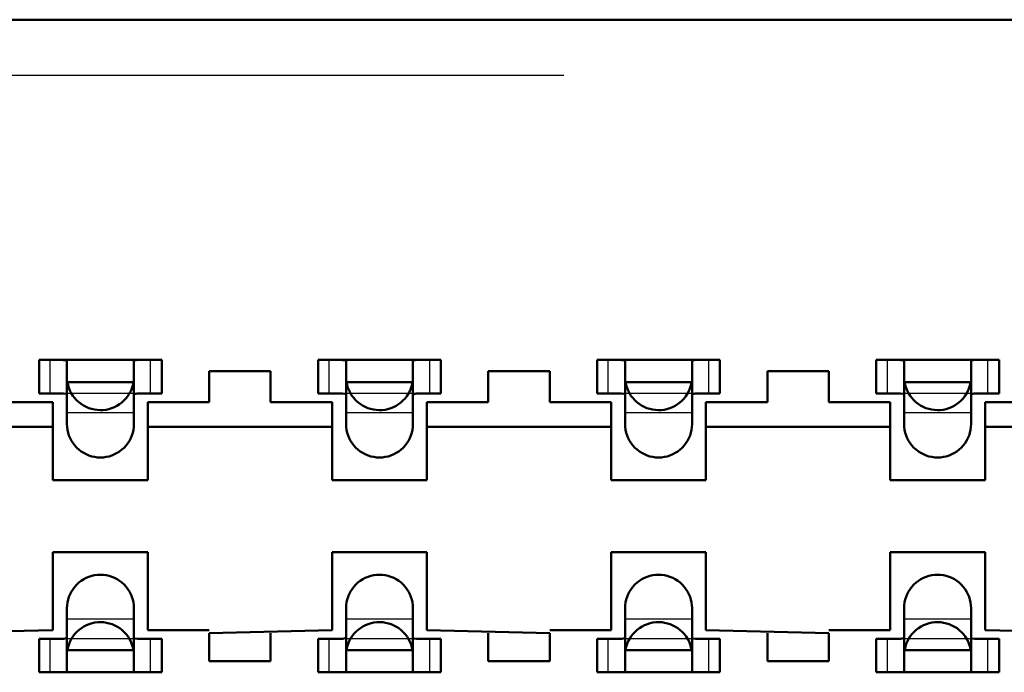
# Model space of a CAD drawing. Header units: inches. Extents: x -1.57 to 1.57, y -0.29 to 0.29.
# Tile 19 of 45: x -0.39 to -0.21, y 0.17 to 0.29. Entities that reach past the tile are written whole.
import ezdxf

# ---------------------------------------------------------------- set-up
doc = ezdxf.new("R2010")
doc.units = ezdxf.units.IN
doc.header["$MEASUREMENT"] = 0
doc.linetypes.add('Dashed', pattern=[2, 1, -1])
for name, color, linetype, lineweight in [('AM_0', 7, 'Continuous', 50), ('AM_4', 3, 'Continuous', 25), ('AM_9', 6, 'Dashed', 25)]:
    doc.layers.add(name, color=color, linetype=linetype, lineweight=lineweight)

# ---------------------------------------------------------------- blocks, each defined once
blk = doc.blocks.new('3_SEAM_50_03_5_L_10_1_A_K_TR_conn_0_in_SEAM_50_03_5_S_10_2_A_K_TR_4')
at = {"layer": 'AM_0', "ltscale": 0.006065}
for p, q in [((-0.364, 0.228), (-0.386, 0.228)), ((-0.386, 0.222), (-0.386, 0.228)), ((-0.381, 0.21651), (-0.381, 0.22785)), ((-0.369, 0.22785), (-0.369, 0.21651)), ((-0.364, 0.222), (-0.364, 0.228)), ((-0.336, 0.222), (-0.336, 0.228)), ((-0.314, 0.228), (-0.336, 0.228)), ((-0.331, 0.21651), (-0.331, 0.22785)), ((-0.319, 0.22785), (-0.319, 0.21651)), ((-0.314, 0.222), (-0.314, 0.228)), ((-0.286, 0.222), (-0.286, 0.228)), ((-0.264, 0.228), (-0.286, 0.228)), ((-0.281, 0.21651), (-0.281, 0.22785)), ((-0.269, 0.22785), (-0.269, 0.21651)), ((-0.264, 0.222), (-0.264, 0.228)), ((-0.214, 0.228), (-0.236, 0.228)), ((-0.236, 0.222), (-0.236, 0.228)), ((-0.231, 0.21651), (-0.231, 0.22785)), ((-0.219, 0.22785), (-0.219, 0.21651)), ((-0.214, 0.222), (-0.214, 0.228)), ((-0.36908, 0.224), (-0.38092, 0.224)), ((-0.31908, 0.224), (-0.33092, 0.224)), ((-0.26908, 0.224), (-0.28092, 0.224)), ((-0.21908, 0.224), (-0.23092, 0.224)), ((-0.386, 0.222), (-0.38228, 0.222)), ((-0.36772, 0.222), (-0.364, 0.222)), ((-0.336, 0.222), (-0.33228, 0.222)), ((-0.31772, 0.222), (-0.314, 0.222)), ((-0.286, 0.222), (-0.28228, 0.222)), ((-0.26772, 0.222), (-0.264, 0.222)), ((-0.236, 0.222), (-0.23228, 0.222)), ((-0.21772, 0.222), (-0.214, 0.222)), ((-0.381, 0.17215), (-0.381, 0.18349)), ((-0.369, 0.18349), (-0.369, 0.17215)), ((-0.331, 0.17215), (-0.331, 0.18349)), ((-0.319, 0.18349), (-0.319, 0.17215)), ((-0.281, 0.17215), (-0.281, 0.18349)), ((-0.269, 0.18349), (-0.269, 0.17215)), ((-0.231, 0.17215), (-0.231, 0.18349)), ((-0.219, 0.18349), (-0.219, 0.17215)), ((-0.38228, 0.178), (-0.386, 0.178)), ((-0.386, 0.172), (-0.386, 0.178)), ((-0.364, 0.178), (-0.36772, 0.178)), ((-0.364, 0.172), (-0.364, 0.178)), ((-0.33228, 0.178), (-0.336, 0.178)), ((-0.336, 0.172), (-0.336, 0.178)), ((-0.314, 0.178), (-0.31772, 0.178)), ((-0.314, 0.172), (-0.314, 0.178)), ((-0.28228, 0.178), (-0.286, 0.178)), ((-0.286, 0.172), (-0.286, 0.178)), ((-0.264, 0.178), (-0.26772, 0.178)), ((-0.264, 0.172), (-0.264, 0.178)), ((-0.23228, 0.178), (-0.236, 0.178)), ((-0.236, 0.172), (-0.236, 0.178)), ((-0.214, 0.178), (-0.21772, 0.178)), ((-0.214, 0.172), (-0.214, 0.178)), ((-0.36908, 0.176), (-0.38092, 0.176)), ((-0.31908, 0.176), (-0.33092, 0.176)), ((-0.26908, 0.176), (-0.28092, 0.176)), ((-0.21908, 0.176), (-0.23092, 0.176)), ((-0.386, 0.172), (-0.364, 0.172)), ((-0.336, 0.172), (-0.314, 0.172)), ((-0.286, 0.172), (-0.264, 0.172)), ((-0.236, 0.172), (-0.214, 0.172))]:
    blk.add_line(p, q, dxfattribs=at)
for points in [[(-0.381, 0.22785), (-0.38117, 0.22795), (-0.38165, 0.22799), (-0.38211, 0.228)], [(-0.36789, 0.228), (-0.36855, 0.22798), (-0.36893, 0.22792), (-0.369, 0.22785)], [(-0.331, 0.22785), (-0.33117, 0.22795), (-0.33165, 0.22799), (-0.33211, 0.228)], [(-0.31789, 0.228), (-0.31855, 0.22798), (-0.31893, 0.22792), (-0.319, 0.22785)], [(-0.281, 0.22785), (-0.28117, 0.22795), (-0.28165, 0.22799), (-0.28211, 0.228)], [(-0.26789, 0.228), (-0.26855, 0.22798), (-0.26893, 0.22792), (-0.269, 0.22785)], [(-0.231, 0.22785), (-0.23117, 0.22795), (-0.23165, 0.22799), (-0.23211, 0.228)], [(-0.21789, 0.228), (-0.21855, 0.22798), (-0.21893, 0.22792), (-0.219, 0.22785)], [(-0.38092, 0.224), (-0.38081, 0.22349), (-0.38065, 0.22299), (-0.38046, 0.2225), (-0.38022, 0.22204), (-0.37994, 0.22159), (-0.37962, 0.22118), (-0.37927, 0.22079), (-0.37889, 0.22043), (-0.37848, 0.22011), (-0.37804, 0.21983), (-0.37757, 0.21958), (-0.37709, 0.21938), (-0.37659, 0.21922), (-0.37608, 0.2191), (-0.37557, 0.21903), (-0.37504, 0.219), (-0.37452, 0.21902), (-0.374, 0.21908), (-0.37349, 0.21919), (-0.37299, 0.21935), (-0.3725, 0.21954), (-0.37204, 0.21978), (-0.37159, 0.22006), (-0.37118, 0.22038), (-0.37079, 0.22073), (-0.37043, 0.22111), (-0.37011, 0.22152), (-0.36983, 0.22196), (-0.36958, 0.22243), (-0.36938, 0.22291), (-0.36922, 0.22341), (-0.3691, 0.22392), (-0.36908, 0.224)], [(-0.33092, 0.224), (-0.33081, 0.22349), (-0.33065, 0.22299), (-0.33046, 0.2225), (-0.33022, 0.22204), (-0.32994, 0.22159), (-0.32962, 0.22118), (-0.32927, 0.22079), (-0.32889, 0.22043), (-0.32848, 0.22011), (-0.32804, 0.21983), (-0.32757, 0.21958), (-0.32709, 0.21938), (-0.32659, 0.21922), (-0.32608, 0.2191), (-0.32557, 0.21903), (-0.32504, 0.219), (-0.32452, 0.21902), (-0.324, 0.21908), (-0.32349, 0.21919), (-0.32299, 0.21935), (-0.3225, 0.21954), (-0.32204, 0.21978), (-0.32159, 0.22006), (-0.32118, 0.22038), (-0.32079, 0.22073), (-0.32043, 0.22111), (-0.32011, 0.22152), (-0.31983, 0.22196), (-0.31958, 0.22243), (-0.31938, 0.22291), (-0.31922, 0.22341), (-0.3191, 0.22392), (-0.31908, 0.224)], [(-0.28092, 0.224), (-0.28081, 0.22349), (-0.28065, 0.22299), (-0.28046, 0.2225), (-0.28022, 0.22204), (-0.27994, 0.22159), (-0.27962, 0.22118), (-0.27927, 0.22079), (-0.27889, 0.22043), (-0.27848, 0.22011), (-0.27804, 0.21983), (-0.27757, 0.21958), (-0.27709, 0.21938), (-0.27659, 0.21922), (-0.27608, 0.2191), (-0.27557, 0.21903), (-0.27504, 0.219), (-0.27452, 0.21902), (-0.274, 0.21908), (-0.27349, 0.21919), (-0.27299, 0.21935), (-0.2725, 0.21954), (-0.27204, 0.21978), (-0.27159, 0.22006), (-0.27118, 0.22038), (-0.27079, 0.22073), (-0.27043, 0.22111), (-0.27011, 0.22152), (-0.26983, 0.22196), (-0.26958, 0.22243), (-0.26938, 0.22291), (-0.26922, 0.22341), (-0.2691, 0.22392), (-0.26908, 0.224)], [(-0.23092, 0.224), (-0.23081, 0.22349), (-0.23065, 0.22299), (-0.23046, 0.2225), (-0.23022, 0.22204), (-0.22994, 0.22159), (-0.22962, 0.22118), (-0.22927, 0.22079), (-0.22889, 0.22043), (-0.22848, 0.22011), (-0.22804, 0.21983), (-0.22757, 0.21958), (-0.22709, 0.21938), (-0.22659, 0.21922), (-0.22608, 0.2191), (-0.22557, 0.21903), (-0.22504, 0.219), (-0.22452, 0.21902), (-0.224, 0.21908), (-0.22349, 0.21919), (-0.22299, 0.21935), (-0.2225, 0.21954), (-0.22204, 0.21978), (-0.22159, 0.22006), (-0.22118, 0.22038), (-0.22079, 0.22073), (-0.22043, 0.22111), (-0.22011, 0.22152), (-0.21983, 0.22196), (-0.21958, 0.22243), (-0.21938, 0.22291), (-0.21922, 0.22341), (-0.2191, 0.22392), (-0.21908, 0.224)], [(-0.381, 0.22175), (-0.38116, 0.22191), (-0.38163, 0.22198), (-0.38228, 0.222)], [(-0.36772, 0.222), (-0.36843, 0.22198), (-0.36887, 0.22189), (-0.369, 0.22175)], [(-0.331, 0.22175), (-0.33116, 0.22191), (-0.33163, 0.22198), (-0.33228, 0.222)], [(-0.31772, 0.222), (-0.31843, 0.22198), (-0.31887, 0.22189), (-0.319, 0.22175)], [(-0.281, 0.22175), (-0.28116, 0.22191), (-0.28163, 0.22198), (-0.28228, 0.222)], [(-0.26772, 0.222), (-0.26843, 0.22198), (-0.26887, 0.22189), (-0.269, 0.22175)], [(-0.231, 0.22175), (-0.23116, 0.22191), (-0.23163, 0.22198), (-0.23228, 0.222)], [(-0.21772, 0.222), (-0.21843, 0.22198), (-0.21887, 0.22189), (-0.219, 0.22175)], [(-0.369, 0.21651), (-0.36902, 0.21599), (-0.36909, 0.21547), (-0.3692, 0.21496), (-0.36936, 0.21446), (-0.36956, 0.21398), (-0.3698, 0.21351), (-0.37009, 0.21307), (-0.3704, 0.21266), (-0.37076, 0.21227), (-0.37114, 0.21192), (-0.37156, 0.2116), (-0.372, 0.21132), (-0.37246, 0.21108), (-0.37295, 0.21088), (-0.37345, 0.21072), (-0.37396, 0.21061), (-0.37448, 0.21054), (-0.375, 0.21051), (-0.37552, 0.21054), (-0.37604, 0.21061), (-0.37655, 0.21072), (-0.37705, 0.21088), (-0.37754, 0.21108), (-0.378, 0.21132), (-0.37844, 0.2116), (-0.37886, 0.21192), (-0.37924, 0.21227), (-0.3796, 0.21266), (-0.37991, 0.21307), (-0.3802, 0.21351), (-0.38044, 0.21398), (-0.38064, 0.21446), (-0.3808, 0.21496), (-0.38091, 0.21547), (-0.38098, 0.21599), (-0.381, 0.21651)], [(-0.319, 0.21651), (-0.31902, 0.21599), (-0.31909, 0.21547), (-0.3192, 0.21496), (-0.31936, 0.21446), (-0.31956, 0.21398), (-0.3198, 0.21351), (-0.32009, 0.21307), (-0.3204, 0.21266), (-0.32076, 0.21227), (-0.32114, 0.21192), (-0.32156, 0.2116), (-0.322, 0.21132), (-0.32246, 0.21108), (-0.32295, 0.21088), (-0.32345, 0.21072), (-0.32396, 0.21061), (-0.32448, 0.21054), (-0.325, 0.21051), (-0.32552, 0.21054), (-0.32604, 0.21061), (-0.32655, 0.21072), (-0.32705, 0.21088), (-0.32754, 0.21108), (-0.328, 0.21132), (-0.32844, 0.2116), (-0.32886, 0.21192), (-0.32924, 0.21227), (-0.3296, 0.21266), (-0.32991, 0.21307), (-0.3302, 0.21351), (-0.33044, 0.21398), (-0.33064, 0.21446), (-0.3308, 0.21496), (-0.33091, 0.21547), (-0.33098, 0.21599), (-0.331, 0.21651)], [(-0.269, 0.21651), (-0.26902, 0.21599), (-0.26909, 0.21547), (-0.2692, 0.21496), (-0.26936, 0.21446), (-0.26956, 0.21398), (-0.2698, 0.21351), (-0.27009, 0.21307), (-0.2704, 0.21266), (-0.27076, 0.21227), (-0.27114, 0.21192), (-0.27156, 0.2116), (-0.272, 0.21132), (-0.27246, 0.21108), (-0.27295, 0.21088), (-0.27345, 0.21072), (-0.27396, 0.21061), (-0.27448, 0.21054), (-0.275, 0.21051), (-0.27552, 0.21054), (-0.27604, 0.21061), (-0.27655, 0.21072), (-0.27705, 0.21088), (-0.27754, 0.21108), (-0.278, 0.21132), (-0.27844, 0.2116), (-0.27886, 0.21192), (-0.27924, 0.21227), (-0.2796, 0.21266), (-0.27991, 0.21307), (-0.2802, 0.21351), (-0.28044, 0.21398), (-0.28064, 0.21446), (-0.2808, 0.21496), (-0.28091, 0.21547), (-0.28098, 0.21599), (-0.281, 0.21651)], [(-0.219, 0.21651), (-0.21902, 0.21599), (-0.21909, 0.21547), (-0.2192, 0.21496), (-0.21936, 0.21446), (-0.21956, 0.21398), (-0.2198, 0.21351), (-0.22009, 0.21307), (-0.2204, 0.21266), (-0.22076, 0.21227), (-0.22114, 0.21192), (-0.22156, 0.2116), (-0.222, 0.21132), (-0.22246, 0.21108), (-0.22295, 0.21088), (-0.22345, 0.21072), (-0.22396, 0.21061), (-0.22448, 0.21054), (-0.225, 0.21051), (-0.22552, 0.21054), (-0.22604, 0.21061), (-0.22655, 0.21072), (-0.22705, 0.21088), (-0.22754, 0.21108), (-0.228, 0.21132), (-0.22844, 0.2116), (-0.22886, 0.21192), (-0.22924, 0.21227), (-0.2296, 0.21266), (-0.22991, 0.21307), (-0.2302, 0.21351), (-0.23044, 0.21398), (-0.23064, 0.21446), (-0.2308, 0.21496), (-0.23091, 0.21547), (-0.23098, 0.21599), (-0.231, 0.21651)], [(-0.381, 0.18349), (-0.38098, 0.18401), (-0.38091, 0.18453), (-0.3808, 0.18504), (-0.38064, 0.18554), (-0.38044, 0.18602), (-0.3802, 0.18649), (-0.37991, 0.18693), (-0.3796, 0.18734), (-0.37924, 0.18773), (-0.37886, 0.18808), (-0.37844, 0.1884), (-0.378, 0.18868), (-0.37754, 0.18892), (-0.37705, 0.18912), (-0.37655, 0.18928), (-0.37604, 0.18939), (-0.37552, 0.18946), (-0.375, 0.18949), (-0.37448, 0.18946), (-0.37396, 0.18939), (-0.37345, 0.18928), (-0.37295, 0.18912), (-0.37246, 0.18892), (-0.372, 0.18868), (-0.37156, 0.1884), (-0.37114, 0.18808), (-0.37076, 0.18773), (-0.3704, 0.18734), (-0.37009, 0.18693), (-0.3698, 0.18649), (-0.36956, 0.18602), (-0.36936, 0.18554), (-0.3692, 0.18504), (-0.36909, 0.18453), (-0.36902, 0.18401), (-0.369, 0.18349)], [(-0.331, 0.18349), (-0.33098, 0.18401), (-0.33091, 0.18453), (-0.3308, 0.18504), (-0.33064, 0.18554), (-0.33044, 0.18602), (-0.3302, 0.18649), (-0.32991, 0.18693), (-0.3296, 0.18734), (-0.32924, 0.18773), (-0.32886, 0.18808), (-0.32844, 0.1884), (-0.328, 0.18868), (-0.32754, 0.18892), (-0.32705, 0.18912), (-0.32655, 0.18928), (-0.32604, 0.18939), (-0.32552, 0.18946), (-0.325, 0.18949), (-0.32448, 0.18946), (-0.32396, 0.18939), (-0.32345, 0.18928), (-0.32295, 0.18912), (-0.32246, 0.18892), (-0.322, 0.18868), (-0.32156, 0.1884), (-0.32114, 0.18808), (-0.32076, 0.18773), (-0.3204, 0.18734), (-0.32009, 0.18693), (-0.3198, 0.18649), (-0.31956, 0.18602), (-0.31936, 0.18554), (-0.3192, 0.18504), (-0.31909, 0.18453), (-0.31902, 0.18401), (-0.319, 0.18349)], [(-0.281, 0.18349), (-0.28098, 0.18401), (-0.28091, 0.18453), (-0.2808, 0.18504), (-0.28064, 0.18554), (-0.28044, 0.18602), (-0.2802, 0.18649), (-0.27991, 0.18693), (-0.2796, 0.18734), (-0.27924, 0.18773), (-0.27886, 0.18808), (-0.27844, 0.1884), (-0.278, 0.18868), (-0.27754, 0.18892), (-0.27705, 0.18912), (-0.27655, 0.18928), (-0.27604, 0.18939), (-0.27552, 0.18946), (-0.275, 0.18949), (-0.27448, 0.18946), (-0.27396, 0.18939), (-0.27345, 0.18928), (-0.27295, 0.18912), (-0.27246, 0.18892), (-0.272, 0.18868), (-0.27156, 0.1884), (-0.27114, 0.18808), (-0.27076, 0.18773), (-0.2704, 0.18734), (-0.27009, 0.18693), (-0.2698, 0.18649), (-0.26956, 0.18602), (-0.26936, 0.18554), (-0.2692, 0.18504), (-0.26909, 0.18453), (-0.26902, 0.18401), (-0.269, 0.18349)], [(-0.231, 0.18349), (-0.23098, 0.18401), (-0.23091, 0.18453), (-0.2308, 0.18504), (-0.23064, 0.18554), (-0.23044, 0.18602), (-0.2302, 0.18649), (-0.22991, 0.18693), (-0.2296, 0.18734), (-0.22924, 0.18773), (-0.22886, 0.18808), (-0.22844, 0.1884), (-0.228, 0.18868), (-0.22754, 0.18892), (-0.22705, 0.18912), (-0.22655, 0.18928), (-0.22604, 0.18939), (-0.22552, 0.18946), (-0.225, 0.18949), (-0.22448, 0.18946), (-0.22396, 0.18939), (-0.22345, 0.18928), (-0.22295, 0.18912), (-0.22246, 0.18892), (-0.222, 0.18868), (-0.22156, 0.1884), (-0.22114, 0.18808), (-0.22076, 0.18773), (-0.2204, 0.18734), (-0.22009, 0.18693), (-0.2198, 0.18649), (-0.21956, 0.18602), (-0.21936, 0.18554), (-0.2192, 0.18504), (-0.21909, 0.18453), (-0.21902, 0.18401), (-0.219, 0.18349)], [(-0.36908, 0.176), (-0.36919, 0.17651), (-0.36935, 0.17701), (-0.36954, 0.1775), (-0.36978, 0.17796), (-0.37006, 0.17841), (-0.37038, 0.17882), (-0.37073, 0.17921), (-0.37111, 0.17957), (-0.37152, 0.17989), (-0.37196, 0.18017), (-0.37243, 0.18042), (-0.37291, 0.18062), (-0.37341, 0.18078), (-0.37392, 0.1809), (-0.37443, 0.18097), (-0.37496, 0.181), (-0.37548, 0.18098), (-0.376, 0.18092), (-0.37651, 0.18081), (-0.37701, 0.18065), (-0.3775, 0.18046), (-0.37796, 0.18022), (-0.37841, 0.17994), (-0.37882, 0.17962), (-0.37921, 0.17927), (-0.37957, 0.17889), (-0.37989, 0.17848), (-0.38017, 0.17804), (-0.38042, 0.17757), (-0.38062, 0.17709), (-0.38078, 0.17659), (-0.3809, 0.17608), (-0.38092, 0.176)], [(-0.31908, 0.176), (-0.31919, 0.17651), (-0.31935, 0.17701), (-0.31954, 0.1775), (-0.31978, 0.17796), (-0.32006, 0.17841), (-0.32038, 0.17882), (-0.32073, 0.17921), (-0.32111, 0.17957), (-0.32152, 0.17989), (-0.32196, 0.18017), (-0.32243, 0.18042), (-0.32291, 0.18062), (-0.32341, 0.18078), (-0.32392, 0.1809), (-0.32443, 0.18097), (-0.32496, 0.181), (-0.32548, 0.18098), (-0.326, 0.18092), (-0.32651, 0.18081), (-0.32701, 0.18065), (-0.3275, 0.18046), (-0.32796, 0.18022), (-0.32841, 0.17994), (-0.32882, 0.17962), (-0.32921, 0.17927), (-0.32957, 0.17889), (-0.32989, 0.17848), (-0.33017, 0.17804), (-0.33042, 0.17757), (-0.33062, 0.17709), (-0.33078, 0.17659), (-0.3309, 0.17608), (-0.33092, 0.176)], [(-0.26908, 0.176), (-0.26919, 0.17651), (-0.26935, 0.17701), (-0.26954, 0.1775), (-0.26978, 0.17796), (-0.27006, 0.17841), (-0.27038, 0.17882), (-0.27073, 0.17921), (-0.27111, 0.17957), (-0.27152, 0.17989), (-0.27196, 0.18017), (-0.27243, 0.18042), (-0.27291, 0.18062), (-0.27341, 0.18078), (-0.27392, 0.1809), (-0.27443, 0.18097), (-0.27496, 0.181), (-0.27548, 0.18098), (-0.276, 0.18092), (-0.27651, 0.18081), (-0.27701, 0.18065), (-0.2775, 0.18046), (-0.27796, 0.18022), (-0.27841, 0.17994), (-0.27882, 0.17962), (-0.27921, 0.17927), (-0.27957, 0.17889), (-0.27989, 0.17848), (-0.28017, 0.17804), (-0.28042, 0.17757), (-0.28062, 0.17709), (-0.28078, 0.17659), (-0.2809, 0.17608), (-0.28092, 0.176)], [(-0.21908, 0.176), (-0.21919, 0.17651), (-0.21935, 0.17701), (-0.21954, 0.1775), (-0.21978, 0.17796), (-0.22006, 0.17841), (-0.22038, 0.17882), (-0.22073, 0.17921), (-0.22111, 0.17957), (-0.22152, 0.17989), (-0.22196, 0.18017), (-0.22243, 0.18042), (-0.22291, 0.18062), (-0.22341, 0.18078), (-0.22392, 0.1809), (-0.22443, 0.18097), (-0.22496, 0.181), (-0.22548, 0.18098), (-0.226, 0.18092), (-0.22651, 0.18081), (-0.22701, 0.18065), (-0.2275, 0.18046), (-0.22796, 0.18022), (-0.22841, 0.17994), (-0.22882, 0.17962), (-0.22921, 0.17927), (-0.22957, 0.17889), (-0.22989, 0.17848), (-0.23017, 0.17804), (-0.23042, 0.17757), (-0.23062, 0.17709), (-0.23078, 0.17659), (-0.2309, 0.17608), (-0.23092, 0.176)], [(-0.38228, 0.178), (-0.38157, 0.17802), (-0.38113, 0.17811), (-0.381, 0.17825)], [(-0.369, 0.17825), (-0.36884, 0.17809), (-0.36837, 0.17802), (-0.36772, 0.178)], [(-0.33228, 0.178), (-0.33157, 0.17802), (-0.33113, 0.17811), (-0.331, 0.17825)], [(-0.319, 0.17825), (-0.31884, 0.17809), (-0.31837, 0.17802), (-0.31772, 0.178)], [(-0.28228, 0.178), (-0.28157, 0.17802), (-0.28113, 0.17811), (-0.281, 0.17825)], [(-0.269, 0.17825), (-0.26884, 0.17809), (-0.26837, 0.17802), (-0.26772, 0.178)], [(-0.23228, 0.178), (-0.23157, 0.17802), (-0.23113, 0.17811), (-0.231, 0.17825)], [(-0.219, 0.17825), (-0.21884, 0.17809), (-0.21837, 0.17802), (-0.21772, 0.178)], [(-0.38211, 0.172), (-0.38145, 0.17202), (-0.38107, 0.17208), (-0.381, 0.17215)], [(-0.369, 0.17215), (-0.36883, 0.17205), (-0.36835, 0.17201), (-0.36789, 0.172)], [(-0.33211, 0.172), (-0.33145, 0.17202), (-0.33107, 0.17208), (-0.331, 0.17215)], [(-0.319, 0.17215), (-0.31883, 0.17205), (-0.31835, 0.17201), (-0.31789, 0.172)], [(-0.28211, 0.172), (-0.28145, 0.17202), (-0.28107, 0.17208), (-0.281, 0.17215)], [(-0.269, 0.17215), (-0.26883, 0.17205), (-0.26835, 0.17201), (-0.26789, 0.172)], [(-0.23211, 0.172), (-0.23145, 0.17202), (-0.23107, 0.17208), (-0.231, 0.17215)], [(-0.219, 0.17215), (-0.21883, 0.17205), (-0.21835, 0.17201), (-0.21789, 0.172)]]:
    blk.add_lwpolyline(points, dxfattribs=at)
at = {"layer": 'AM_4', "ltscale": 0.006065}
for p, q in [((-0.384, 0.222), (-0.384, 0.228)), ((-0.366, 0.222), (-0.366, 0.228)), ((-0.334, 0.222), (-0.334, 0.228)), ((-0.316, 0.222), (-0.316, 0.228)), ((-0.284, 0.222), (-0.284, 0.228)), ((-0.266, 0.222), (-0.266, 0.228)), ((-0.234, 0.222), (-0.234, 0.228)), ((-0.216, 0.222), (-0.216, 0.228)), ((-0.384, 0.172), (-0.384, 0.178)), ((-0.366, 0.172), (-0.366, 0.178)), ((-0.334, 0.172), (-0.334, 0.178)), ((-0.316, 0.172), (-0.316, 0.178)), ((-0.284, 0.172), (-0.284, 0.178)), ((-0.266, 0.172), (-0.266, 0.178)), ((-0.234, 0.172), (-0.234, 0.178)), ((-0.216, 0.172), (-0.216, 0.178))]:
    blk.add_line(p, q, dxfattribs=at)
at = {"layer": 'AM_9', "ltscale": 0.006065}
for p, q in [((1.308, 0.279), (-1.308, 0.279)), ((-0.36772, 0.222), (-0.38228, 0.222)), ((-0.31772, 0.222), (-0.33228, 0.222)), ((-0.26772, 0.222), (-0.28228, 0.222)), ((-0.21772, 0.222), (-0.23228, 0.222)), ((-0.369, 0.21849), (-0.381, 0.21849)), ((-0.319, 0.21849), (-0.331, 0.21849)), ((-0.269, 0.21849), (-0.281, 0.21849)), ((-0.219, 0.21849), (-0.231, 0.21849)), ((-0.369, 0.18151), (-0.381, 0.18151)), ((-0.319, 0.18151), (-0.331, 0.18151)), ((-0.269, 0.18151), (-0.281, 0.18151)), ((-0.219, 0.18151), (-0.231, 0.18151)), ((-0.36772, 0.178), (-0.38228, 0.178)), ((-0.31772, 0.178), (-0.33228, 0.178)), ((-0.26772, 0.178), (-0.28228, 0.178)), ((-0.21772, 0.178), (-0.23228, 0.178))]:
    blk.add_line(p, q, dxfattribs=at)
blk = doc.blocks.new('4_SEAM_50_03_5_L_10_1_A_K_TR_body_0_in_SEAM_50_03_5_S_10_2_A_K_TR_4')
at = {"layer": 'AM_0', "ltscale": 0.006206}
for p, q in [((1.318, 0.289), (-1.318, 0.289)), ((-0.3445, 0.226), (-0.3555, 0.226)), ((-0.3555, 0.226), (-0.3555, 0.22045)), ((-0.3445, 0.22045), (-0.3445, 0.226)), ((-0.2945, 0.226), (-0.3055, 0.226)), ((-0.3055, 0.226), (-0.3055, 0.22045)), ((-0.2945, 0.22045), (-0.2945, 0.226)), ((-0.2445, 0.226), (-0.2555, 0.226)), ((-0.2555, 0.226), (-0.2555, 0.22045)), ((-0.2445, 0.22045), (-0.2445, 0.226)), ((-0.3835, 0.22045), (-0.3945, 0.22045)), ((-0.3835, 0.20645), (-0.3835, 0.22045)), ((-0.3555, 0.22045), (-0.3665, 0.22045)), ((-0.3665, 0.22045), (-0.3665, 0.20645)), ((-0.3335, 0.22045), (-0.3445, 0.22045)), ((-0.3335, 0.20645), (-0.3335, 0.22045)), ((-0.3055, 0.22045), (-0.3165, 0.22045)), ((-0.3165, 0.22045), (-0.3165, 0.20645)), ((-0.2835, 0.22045), (-0.2945, 0.22045)), ((-0.2835, 0.20645), (-0.2835, 0.22045)), ((-0.2555, 0.22045), (-0.2665, 0.22045)), ((-0.2665, 0.22045), (-0.2665, 0.20645)), ((-0.2335, 0.22045), (-0.2445, 0.22045)), ((-0.2335, 0.20645), (-0.2335, 0.22045)), ((-0.2055, 0.22045), (-0.2165, 0.22045)), ((-0.2165, 0.22045), (-0.2165, 0.20645)), ((-0.3835, 0.216), (-0.4165, 0.216)), ((-0.3335, 0.216), (-0.3665, 0.216)), ((-0.2835, 0.216), (-0.3165, 0.216)), ((-0.2335, 0.216), (-0.2665, 0.216)), ((-0.1835, 0.216), (-0.2165, 0.216)), ((-0.3665, 0.20645), (-0.3835, 0.20645)), ((-0.3165, 0.20645), (-0.3335, 0.20645)), ((-0.2665, 0.20645), (-0.2835, 0.20645)), ((-0.2165, 0.20645), (-0.2335, 0.20645)), ((-0.3835, 0.19355), (-0.3835, 0.17955)), ((-0.3665, 0.19355), (-0.3835, 0.19355)), ((-0.3665, 0.17955), (-0.3665, 0.19355)), ((-0.3335, 0.19355), (-0.3335, 0.17955)), ((-0.3165, 0.19355), (-0.3335, 0.19355)), ((-0.3165, 0.17955), (-0.3165, 0.19355)), ((-0.2835, 0.19355), (-0.2835, 0.17955)), ((-0.2665, 0.19355), (-0.2835, 0.19355)), ((-0.2665, 0.17955), (-0.2665, 0.19355)), ((-0.2335, 0.19355), (-0.2335, 0.17955)), ((-0.2165, 0.19355), (-0.2335, 0.19355)), ((-0.2165, 0.17955), (-0.2165, 0.19355)), ((-0.3835, 0.17955), (-0.4055, 0.179)), ((-0.3555, 0.17955), (-0.3665, 0.17955)), ((-0.3335, 0.17955), (-0.3555, 0.179)), ((-0.3555, 0.174), (-0.3555, 0.179)), ((-0.3445, 0.179), (-0.3445, 0.174)), ((-0.2945, 0.179), (-0.3165, 0.17955)), ((-0.3055, 0.174), (-0.3055, 0.179)), ((-0.2835, 0.17955), (-0.2945, 0.17955)), ((-0.2945, 0.179), (-0.2945, 0.174)), ((-0.2445, 0.179), (-0.2665, 0.17955)), ((-0.2555, 0.174), (-0.2555, 0.179)), ((-0.2335, 0.17955), (-0.2445, 0.17955)), ((-0.2445, 0.179), (-0.2445, 0.174)), ((-0.1945, 0.179), (-0.2165, 0.17955)), ((-0.3445, 0.174), (-0.3555, 0.174)), ((-0.2945, 0.174), (-0.3055, 0.174)), ((-0.2445, 0.174), (-0.2555, 0.174))]:
    blk.add_line(p, q, dxfattribs=at)

msp = doc.modelspace()

# ---------------------------------------------------------------- block references
for name in ['4_SEAM_50_03_5_L_10_1_A_K_TR_body_0_in_SEAM_50_03_5_S_10_2_A_K_TR_4', '3_SEAM_50_03_5_L_10_1_A_K_TR_conn_0_in_SEAM_50_03_5_S_10_2_A_K_TR_4']:
    msp.add_blockref(name, (0, 0))

doc.saveas('drawing.dxf')
